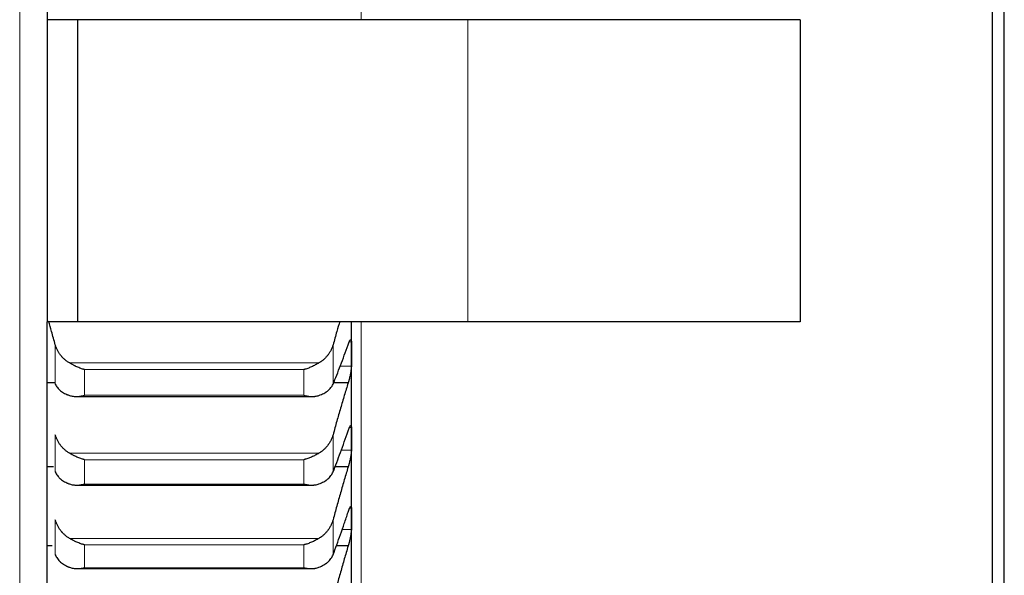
# Model space of a CAD drawing. Header units: inches. Extents: x 0 to 17820, y -10 to 12600.
# Tile 47 of 256: x 6498 to 6661, y 3415 to 3507. Entities that reach past the tile are written whole.
import ezdxf

# ---------------------------------------------------------------- set-up
doc = ezdxf.new("R2010")
doc.units = ezdxf.units.IN
doc.layers.add('1', color=7, linetype='Continuous', true_color=0xffffff)

msp = doc.modelspace()

# ---------------------------------------------------------------- linework, layer by layer
at = {"layer": '1', "color": 110, "linetype": 'Continuous', "lineweight": 13}
for p, q in [((6554.434, 3956.589), (6554.434, 3506.582)), ((6497.97, 3331.189), (6497.97, 3631.988)), ((6572.073, 3506.589), (6572.073, 3456.589)), ((6554.434, 3456.571), (6554.434, 3341.589)), ((6503.86, 3446.31), (6503.86, 3452.829)), ((6549.807, 3446.31), (6549.807, 3452.829)), ((6552.831, 3453.281), (6552.467, 3453.281)), ((6547.465, 3449.812), (6506.202, 3449.812)), ((6544.978, 3448.716), (6508.69, 3448.716)), ((6508.69, 3444.459), (6508.69, 3448.716)), ((6544.978, 3444.459), (6544.978, 3448.716)), ((6552.831, 3449.286), (6550.943, 3449.286)), ((6544.978, 3444.459), (6508.69, 3444.459)), ((6552.831, 3439.13), (6552.51, 3439.13)), ((6503.86, 3431.78), (6503.86, 3437.944)), ((6549.807, 3431.78), (6549.807, 3437.944)), ((6547.465, 3434.887), (6506.202, 3434.887)), ((6552.831, 3435.361), (6551.12, 3435.361)), ((6544.978, 3433.805), (6508.69, 3433.805)), ((6508.69, 3429.781), (6508.69, 3433.805)), ((6544.978, 3429.781), (6544.978, 3433.805)), ((6544.978, 3429.781), (6508.69, 3429.781)), ((6552.831, 3425.807), (6552.553, 3425.807)), ((6503.86, 3418.091), (6503.86, 3423.889)), ((6549.807, 3418.091), (6549.807, 3423.889)), ((6552.831, 3422.271), (6551.284, 3422.271)), ((6547.465, 3420.797), (6506.202, 3420.797)), ((6544.978, 3419.732), (6508.69, 3419.732)), ((6508.69, 3415.946), (6508.69, 3419.732)), ((6544.978, 3415.946), (6544.978, 3419.732)), ((6544.978, 3415.946), (6508.69, 3415.946))]:
    msp.add_line(p, q, dxfattribs=at)
at = {"layer": '1', "color": 2, "linetype": 'Continuous', "lineweight": 25}
for p, q in [((6658.834, 3956.589), (6658.834, 3341.589)), ((6660.834, 3343.589), (6660.834, 3956.589)), ((6502.534, 3627.007), (6502.534, 3506.589)), ((6507.534, 3506.589), (6502.534, 3506.589)), ((6502.534, 3506.589), (6502.534, 3456.589)), ((6572.073, 3506.589), (6507.534, 3506.589)), ((6507.534, 3506.589), (6507.534, 3456.589)), ((6627.073, 3506.589), (6572.073, 3506.589)), ((6627.073, 3506.589), (6627.073, 3456.589)), ((6507.534, 3456.589), (6502.534, 3456.589)), ((6502.534, 3336.17), (6502.534, 3456.589)), ((6572.073, 3456.589), (6507.534, 3456.589)), ((6552.834, 3451.284), (6552.834, 3456.589)), ((6627.073, 3456.589), (6572.073, 3456.589)), ((6552.834, 3437.246), (6552.834, 3451.284)), ((6503.784, 3446.51), (6502.534, 3446.51)), ((6552.296, 3446.51), (6549.884, 3446.51)), ((6507.322, 3444.264), (6546.341, 3444.264)), ((6552.834, 3424.039), (6552.834, 3437.246)), ((6503.557, 3432.607), (6502.534, 3432.607)), ((6552.296, 3432.607), (6550.11, 3432.607)), ((6507.395, 3429.609), (6546.255, 3429.609)), ((6552.834, 3411.686), (6552.834, 3424.039)), ((6503.348, 3419.542), (6502.534, 3419.542)), ((6552.296, 3419.542), (6550.32, 3419.542)), ((6507.476, 3415.796), (6546.168, 3415.796))]:
    msp.add_line(p, q, dxfattribs=at)
for points, knots in [([(6503.86, 3452.829), (6503.656, 3453.567), (6503.29, 3454.869), (6502.921, 3456.142), (6502.757, 3456.697)], [0, 0, 0, 0, 0.5589715, 1, 1, 1, 1]), ([(6550.91, 3456.697), (6550.747, 3456.142), (6550.378, 3454.869), (6550.011, 3453.567), (6549.807, 3452.829)], [0, 0, 0, 0, 0.4410285, 1, 1, 1, 1]), ([(6506.202, 3449.812), (6506.056, 3449.897), (6505.916, 3449.988), (6505.648, 3450.182), (6505.39, 3450.388), (6505.154, 3450.617), (6505.013, 3450.767), (6504.985, 3450.798), (6504.93, 3450.859), (6504.903, 3450.89), (6504.823, 3450.985), (6504.771, 3451.049), (6504.622, 3451.243), (6504.529, 3451.376), (6504.357, 3451.649), (6504.278, 3451.789), (6504.17, 3452.004), (6504.136, 3452.077), (6504.087, 3452.187), (6504.071, 3452.224), (6504.04, 3452.298), (6504.025, 3452.336), (6503.953, 3452.523), (6503.903, 3452.675), (6503.86, 3452.829)], [0, 0, 0, 0, 0.125, 0.125, 0.25, 0.375, 0.375, 0.40625, 0.40625, 0.4375, 0.4375, 0.5, 0.5, 0.625, 0.625, 0.75, 0.75, 0.8125, 0.8125, 0.84375, 0.84375, 0.875, 0.875, 1, 1, 1, 1]), ([(6549.807, 3452.829), (6549.765, 3452.675), (6549.715, 3452.524), (6549.6, 3452.227), (6549.471, 3451.935), (6549.314, 3451.654), (6549.184, 3451.448), (6549.139, 3451.38), (6549.069, 3451.279), (6549.045, 3451.246), (6548.997, 3451.18), (6548.972, 3451.147), (6548.847, 3450.985), (6548.636, 3450.736), (6548.401, 3450.507), (6548.154, 3450.289), (6548.024, 3450.185), (6547.854, 3450.062), (6547.82, 3450.038), (6547.751, 3449.991), (6547.646, 3449.921), (6547.538, 3449.854), (6547.465, 3449.812)], [0, 0, 0, 0, 0.125, 0.125, 0.25, 0.375, 0.375, 0.4375, 0.4375, 0.46875, 0.46875, 0.5, 0.5, 0.625, 0.75, 0.75, 0.875, 0.875, 0.90625, 0.90625, 0.9375, 1, 1, 1, 1]), ([(6552.296, 3452.831), (6552.331, 3452.935), (6552.365, 3453.031), (6552.415, 3453.161), (6552.432, 3453.202), (6552.456, 3453.261), (6552.465, 3453.28), (6552.481, 3453.317), (6552.489, 3453.334), (6552.529, 3453.42), (6552.56, 3453.477), (6552.603, 3453.546), (6552.617, 3453.566), (6552.637, 3453.592), (6552.644, 3453.599), (6552.657, 3453.614), (6552.664, 3453.62), (6552.695, 3453.647), (6552.717, 3453.657), (6552.742, 3453.653), (6552.747, 3453.651), (6552.756, 3453.646), (6552.761, 3453.643), (6552.773, 3453.631), (6552.781, 3453.619), (6552.802, 3453.576), (6552.813, 3453.534), (6552.822, 3453.466), (6552.823, 3453.452), (6552.826, 3453.422), (6552.827, 3453.406), (6552.83, 3453.356), (6552.831, 3453.32), (6552.831, 3453.281)], [0, 0, 0, 0, 0.125, 0.125, 0.1875, 0.1875, 0.21875, 0.21875, 0.25, 0.25, 0.375, 0.375, 0.4375, 0.4375, 0.46875, 0.46875, 0.5, 0.5, 0.625, 0.625, 0.65625, 0.65625, 0.6875, 0.6875, 0.75, 0.75, 0.875, 0.875, 0.90625, 0.90625, 0.9375, 0.9375, 1, 1, 1, 1]), ([(6508.69, 3448.716), (6508.686, 3448.716), (6508.683, 3448.717), (6508.677, 3448.719), (6508.673, 3448.72), (6508.663, 3448.723), (6508.643, 3448.728), (6508.597, 3448.741), (6508.504, 3448.768), (6508.425, 3448.792), (6508.267, 3448.842), (6508.162, 3448.878), (6507.848, 3448.993), (6507.64, 3449.078), (6507.329, 3449.218), (6507.226, 3449.266), (6507.07, 3449.342), (6507.018, 3449.368), (6506.915, 3449.42), (6506.863, 3449.447), (6506.708, 3449.528), (6506.606, 3449.584), (6506.403, 3449.697), (6506.302, 3449.754), (6506.202, 3449.812)], [0, 0, 0, 0, 0.0039063, 0.0039063, 0.0078125, 0.0078125, 0.015625, 0.03125, 0.0625, 0.125, 0.125, 0.25, 0.25, 0.5, 0.5, 0.625, 0.625, 0.6875, 0.6875, 0.75, 0.75, 0.875, 0.875, 1, 1, 1, 1]), ([(6547.465, 3449.812), (6547.366, 3449.754), (6547.265, 3449.697), (6547.064, 3449.585), (6546.963, 3449.53), (6546.759, 3449.423), (6546.656, 3449.371), (6546.45, 3449.27), (6546.346, 3449.221), (6546.136, 3449.127), (6546.031, 3449.082), (6545.821, 3448.996), (6545.716, 3448.955), (6545.506, 3448.879), (6545.401, 3448.843), (6545.242, 3448.792), (6545.163, 3448.768), (6545.071, 3448.741), (6545.024, 3448.728), (6545.004, 3448.723), (6544.991, 3448.719), (6544.984, 3448.717), (6544.978, 3448.716)], [0, 0, 0, 0, 0.125, 0.125, 0.25, 0.25, 0.375, 0.375, 0.5, 0.5, 0.625, 0.625, 0.75, 0.75, 0.875, 0.875, 0.9375, 0.96875, 0.984375, 0.9921875, 0.9921875, 1, 1, 1, 1]), ([(6552.831, 3449.286), (6552.831, 3449.247), (6552.829, 3449.165), (6552.821, 3449.027), (6552.812, 3448.927), (6552.804, 3448.848), (6552.801, 3448.821), (6552.795, 3448.766), (6552.792, 3448.738), (6552.774, 3448.598), (6552.758, 3448.481), (6552.733, 3448.327), (6552.728, 3448.296), (6552.72, 3448.249), (6552.717, 3448.234), (6552.711, 3448.202), (6552.697, 3448.123), (6552.671, 3447.98), (6552.645, 3447.851), (6552.618, 3447.722), (6552.604, 3447.657), (6552.56, 3447.462), (6552.529, 3447.335), (6552.482, 3447.148), (6552.466, 3447.086), (6552.441, 3446.994), (6552.432, 3446.964), (6552.416, 3446.904), (6552.407, 3446.874), (6552.365, 3446.727), (6552.331, 3446.616), (6552.296, 3446.51)], [0, 0, 0, 0, 0.0625, 0.125, 0.1875, 0.1875, 0.21875, 0.21875, 0.25, 0.25, 0.375, 0.375, 0.40625, 0.40625, 0.421875, 0.421875, 0.4375, 0.5, 0.5625, 0.5625, 0.625, 0.625, 0.75, 0.75, 0.8125, 0.8125, 0.84375, 0.84375, 0.875, 0.875, 1, 1, 1, 1]), ([(6503.86, 3446.31), (6503.903, 3446.209), (6503.953, 3446.11), (6504.067, 3445.918), (6504.196, 3445.73), (6504.354, 3445.553), (6504.483, 3445.424), (6504.528, 3445.382), (6504.599, 3445.319), (6504.622, 3445.298), (6504.671, 3445.257), (6504.695, 3445.237), (6504.82, 3445.137), (6505.032, 3444.985), (6505.267, 3444.847), (6505.514, 3444.716), (6505.643, 3444.655), (6505.813, 3444.582), (6505.848, 3444.568), (6505.917, 3444.54), (6506.022, 3444.498), (6506.129, 3444.459), (6506.202, 3444.435)], [0, 0, 0, 0, 0.125, 0.125, 0.25, 0.375, 0.375, 0.4375, 0.4375, 0.46875, 0.46875, 0.5, 0.5, 0.625, 0.75, 0.75, 0.875, 0.875, 0.90625, 0.90625, 0.9375, 1, 1, 1, 1]), ([(6547.465, 3444.435), (6547.611, 3444.484), (6547.751, 3444.538), (6548.02, 3444.653), (6548.278, 3444.775), (6548.514, 3444.913), (6548.655, 3445.004), (6548.682, 3445.023), (6548.737, 3445.061), (6548.764, 3445.08), (6548.845, 3445.137), (6548.896, 3445.176), (6549.046, 3445.296), (6549.139, 3445.379), (6549.31, 3445.55), (6549.389, 3445.638), (6549.497, 3445.775), (6549.532, 3445.822), (6549.581, 3445.892), (6549.596, 3445.916), (6549.627, 3445.964), (6549.642, 3445.988), (6549.715, 3446.11), (6549.765, 3446.209), (6549.807, 3446.31)], [0, 0, 0, 0, 0.125, 0.125, 0.25, 0.375, 0.375, 0.40625, 0.40625, 0.4375, 0.4375, 0.5, 0.5, 0.625, 0.625, 0.75, 0.75, 0.8125, 0.8125, 0.84375, 0.84375, 0.875, 0.875, 1, 1, 1, 1]), ([(6506.202, 3444.435), (6506.302, 3444.401), (6506.402, 3444.373), (6506.603, 3444.327), (6506.705, 3444.309), (6506.908, 3444.282), (6507.011, 3444.274), (6507.218, 3444.264), (6507.322, 3444.263), (6507.532, 3444.269), (6507.637, 3444.275), (6507.846, 3444.295), (6507.951, 3444.308), (6508.161, 3444.341), (6508.267, 3444.36), (6508.425, 3444.394), (6508.504, 3444.412), (6508.597, 3444.435), (6508.643, 3444.447), (6508.663, 3444.452), (6508.676, 3444.455), (6508.683, 3444.457), (6508.69, 3444.459)], [0, 0, 0, 0, 0.125, 0.125, 0.25, 0.25, 0.375, 0.375, 0.5, 0.5, 0.625, 0.625, 0.75, 0.75, 0.875, 0.875, 0.9375, 0.96875, 0.984375, 0.9921875, 0.9921875, 1, 1, 1, 1]), ([(6544.978, 3444.459), (6544.981, 3444.458), (6544.984, 3444.457), (6544.991, 3444.455), (6544.994, 3444.454), (6545.004, 3444.452), (6545.024, 3444.447), (6545.071, 3444.435), (6545.163, 3444.412), (6545.242, 3444.394), (6545.4, 3444.361), (6545.505, 3444.341), (6545.819, 3444.292), (6546.027, 3444.272), (6546.338, 3444.263), (6546.442, 3444.264), (6546.597, 3444.271), (6546.649, 3444.274), (6546.753, 3444.283), (6546.805, 3444.289), (6546.96, 3444.309), (6547.062, 3444.327), (6547.265, 3444.373), (6547.365, 3444.401), (6547.465, 3444.435)], [0, 0, 0, 0, 0.0039063, 0.0039063, 0.0078125, 0.0078125, 0.015625, 0.03125, 0.0625, 0.125, 0.125, 0.25, 0.25, 0.5, 0.5, 0.625, 0.625, 0.6875, 0.6875, 0.75, 0.75, 0.875, 0.875, 1, 1, 1, 1]), ([(6552.296, 3438.568), (6552.331, 3438.676), (6552.365, 3438.774), (6552.415, 3438.91), (6552.432, 3438.953), (6552.456, 3439.015), (6552.465, 3439.035), (6552.481, 3439.074), (6552.489, 3439.093), (6552.529, 3439.184), (6552.56, 3439.245), (6552.603, 3439.321), (6552.617, 3439.344), (6552.637, 3439.373), (6552.644, 3439.382), (6552.657, 3439.399), (6552.664, 3439.407), (6552.695, 3439.44), (6552.717, 3439.455), (6552.742, 3439.458), (6552.747, 3439.457), (6552.756, 3439.455), (6552.761, 3439.453), (6552.773, 3439.445), (6552.781, 3439.436), (6552.802, 3439.4), (6552.813, 3439.364), (6552.822, 3439.302), (6552.823, 3439.289), (6552.826, 3439.261), (6552.827, 3439.246), (6552.83, 3439.2), (6552.831, 3439.167), (6552.831, 3439.13)], [0, 0, 0, 0, 0.125, 0.125, 0.1875, 0.1875, 0.21875, 0.21875, 0.25, 0.25, 0.375, 0.375, 0.4375, 0.4375, 0.46875, 0.46875, 0.5, 0.5, 0.625, 0.625, 0.65625, 0.65625, 0.6875, 0.6875, 0.75, 0.75, 0.875, 0.875, 0.90625, 0.90625, 0.9375, 0.9375, 1, 1, 1, 1]), ([(6506.202, 3434.887), (6506.056, 3434.973), (6505.916, 3435.065), (6505.648, 3435.261), (6505.39, 3435.47), (6505.154, 3435.701), (6505.013, 3435.854), (6504.985, 3435.884), (6504.93, 3435.947), (6504.903, 3435.978), (6504.823, 3436.074), (6504.771, 3436.139), (6504.622, 3436.335), (6504.529, 3436.47), (6504.357, 3436.747), (6504.278, 3436.889), (6504.17, 3437.107), (6504.136, 3437.18), (6504.087, 3437.292), (6504.071, 3437.33), (6504.04, 3437.405), (6504.025, 3437.443), (6503.953, 3437.633), (6503.903, 3437.788), (6503.86, 3437.944)], [0, 0, 0, 0, 0.125, 0.125, 0.25, 0.375, 0.375, 0.40625, 0.40625, 0.4375, 0.4375, 0.5, 0.5, 0.625, 0.625, 0.75, 0.75, 0.8125, 0.8125, 0.84375, 0.84375, 0.875, 0.875, 1, 1, 1, 1]), ([(6549.807, 3437.944), (6549.765, 3437.787), (6549.715, 3437.634), (6549.6, 3437.333), (6549.471, 3437.037), (6549.314, 3436.752), (6549.184, 3436.543), (6549.139, 3436.474), (6549.069, 3436.372), (6549.045, 3436.338), (6548.997, 3436.271), (6548.972, 3436.238), (6548.847, 3436.074), (6548.636, 3435.822), (6548.401, 3435.59), (6548.154, 3435.369), (6548.024, 3435.264), (6547.854, 3435.14), (6547.82, 3435.116), (6547.751, 3435.068), (6547.646, 3434.997), (6547.538, 3434.93), (6547.465, 3434.887)], [0, 0, 0, 0, 0.125, 0.125, 0.25, 0.375, 0.375, 0.4375, 0.4375, 0.46875, 0.46875, 0.5, 0.5, 0.625, 0.75, 0.75, 0.875, 0.875, 0.90625, 0.90625, 0.9375, 1, 1, 1, 1]), ([(6508.69, 3433.805), (6508.686, 3433.806), (6508.683, 3433.807), (6508.677, 3433.809), (6508.673, 3433.809), (6508.663, 3433.812), (6508.643, 3433.817), (6508.597, 3433.829), (6508.504, 3433.855), (6508.425, 3433.878), (6508.267, 3433.926), (6508.162, 3433.961), (6507.848, 3434.072), (6507.64, 3434.155), (6507.329, 3434.293), (6507.226, 3434.341), (6507.07, 3434.416), (6507.018, 3434.442), (6506.915, 3434.494), (6506.863, 3434.52), (6506.708, 3434.601), (6506.606, 3434.657), (6506.403, 3434.77), (6506.302, 3434.828), (6506.202, 3434.887)], [0, 0, 0, 0, 0.0039063, 0.0039063, 0.0078125, 0.0078125, 0.015625, 0.03125, 0.0625, 0.125, 0.125, 0.25, 0.25, 0.5, 0.5, 0.625, 0.625, 0.6875, 0.6875, 0.75, 0.75, 0.875, 0.875, 1, 1, 1, 1]), ([(6547.465, 3434.887), (6547.366, 3434.828), (6547.265, 3434.77), (6547.064, 3434.658), (6546.963, 3434.603), (6546.759, 3434.497), (6546.656, 3434.445), (6546.45, 3434.345), (6546.346, 3434.296), (6546.136, 3434.203), (6546.031, 3434.159), (6545.821, 3434.075), (6545.716, 3434.036), (6545.506, 3433.961), (6545.401, 3433.926), (6545.242, 3433.878), (6545.163, 3433.855), (6545.071, 3433.829), (6545.024, 3433.817), (6545.004, 3433.812), (6544.991, 3433.809), (6544.984, 3433.807), (6544.978, 3433.805)], [0, 0, 0, 0, 0.125, 0.125, 0.25, 0.25, 0.375, 0.375, 0.5, 0.5, 0.625, 0.625, 0.75, 0.75, 0.875, 0.875, 0.9375, 0.96875, 0.984375, 0.9921875, 0.9921875, 1, 1, 1, 1]), ([(6552.831, 3435.361), (6552.831, 3435.325), (6552.829, 3435.246), (6552.821, 3435.115), (6552.812, 3435.018), (6552.804, 3434.941), (6552.801, 3434.915), (6552.795, 3434.862), (6552.792, 3434.835), (6552.774, 3434.699), (6552.758, 3434.584), (6552.733, 3434.432), (6552.728, 3434.402), (6552.72, 3434.356), (6552.717, 3434.34), (6552.711, 3434.309), (6552.697, 3434.231), (6552.671, 3434.089), (6552.645, 3433.961), (6552.618, 3433.832), (6552.604, 3433.768), (6552.56, 3433.572), (6552.529, 3433.444), (6552.482, 3433.256), (6552.466, 3433.193), (6552.441, 3433.101), (6552.432, 3433.07), (6552.416, 3433.009), (6552.407, 3432.979), (6552.365, 3432.829), (6552.331, 3432.715), (6552.296, 3432.607)], [0, 0, 0, 0, 0.0625, 0.125, 0.1875, 0.1875, 0.21875, 0.21875, 0.25, 0.25, 0.375, 0.375, 0.40625, 0.40625, 0.421875, 0.421875, 0.4375, 0.5, 0.5625, 0.5625, 0.625, 0.625, 0.75, 0.75, 0.8125, 0.8125, 0.84375, 0.84375, 0.875, 0.875, 1, 1, 1, 1]), ([(6503.86, 3431.78), (6503.903, 3431.674), (6503.953, 3431.57), (6504.067, 3431.367), (6504.196, 3431.17), (6504.354, 3430.984), (6504.483, 3430.848), (6504.528, 3430.803), (6504.599, 3430.737), (6504.622, 3430.715), (6504.671, 3430.672), (6504.695, 3430.65), (6504.82, 3430.545), (6505.032, 3430.384), (6505.267, 3430.239), (6505.514, 3430.1), (6505.643, 3430.035), (6505.813, 3429.958), (6505.848, 3429.943), (6505.917, 3429.913), (6506.022, 3429.87), (6506.129, 3429.829), (6506.202, 3429.802)], [0, 0, 0, 0, 0.125, 0.125, 0.25, 0.375, 0.375, 0.4375, 0.4375, 0.46875, 0.46875, 0.5, 0.5, 0.625, 0.75, 0.75, 0.875, 0.875, 0.90625, 0.90625, 0.9375, 1, 1, 1, 1]), ([(6547.465, 3429.802), (6547.611, 3429.855), (6547.751, 3429.912), (6548.02, 3430.033), (6548.278, 3430.163), (6548.514, 3430.309), (6548.655, 3430.405), (6548.682, 3430.424), (6548.737, 3430.464), (6548.764, 3430.484), (6548.845, 3430.545), (6548.896, 3430.586), (6549.046, 3430.713), (6549.139, 3430.8), (6549.31, 3430.98), (6549.389, 3431.073), (6549.497, 3431.217), (6549.532, 3431.266), (6549.581, 3431.341), (6549.596, 3431.366), (6549.627, 3431.416), (6549.642, 3431.441), (6549.715, 3431.569), (6549.765, 3431.674), (6549.807, 3431.78)], [0, 0, 0, 0, 0.125, 0.125, 0.25, 0.375, 0.375, 0.40625, 0.40625, 0.4375, 0.4375, 0.5, 0.5, 0.625, 0.625, 0.75, 0.75, 0.8125, 0.8125, 0.84375, 0.84375, 0.875, 0.875, 1, 1, 1, 1]), ([(6506.202, 3429.802), (6506.302, 3429.766), (6506.402, 3429.736), (6506.603, 3429.687), (6506.705, 3429.667), (6506.908, 3429.636), (6507.011, 3429.625), (6507.218, 3429.611), (6507.322, 3429.608), (6507.532, 3429.61), (6507.637, 3429.614), (6507.846, 3429.63), (6507.951, 3429.642), (6508.161, 3429.671), (6508.267, 3429.689), (6508.425, 3429.72), (6508.504, 3429.736), (6508.597, 3429.758), (6508.643, 3429.769), (6508.663, 3429.774), (6508.676, 3429.777), (6508.683, 3429.779), (6508.69, 3429.781)], [0, 0, 0, 0, 0.125, 0.125, 0.25, 0.25, 0.375, 0.375, 0.5, 0.5, 0.625, 0.625, 0.75, 0.75, 0.875, 0.875, 0.9375, 0.96875, 0.984375, 0.9921875, 0.9921875, 1, 1, 1, 1]), ([(6544.978, 3429.781), (6544.981, 3429.78), (6544.984, 3429.779), (6544.991, 3429.777), (6544.994, 3429.776), (6545.004, 3429.774), (6545.024, 3429.769), (6545.071, 3429.758), (6545.163, 3429.736), (6545.242, 3429.72), (6545.4, 3429.689), (6545.505, 3429.671), (6545.819, 3429.628), (6546.027, 3429.611), (6546.338, 3429.608), (6546.442, 3429.611), (6546.597, 3429.621), (6546.649, 3429.625), (6546.753, 3429.636), (6546.805, 3429.643), (6546.96, 3429.666), (6547.062, 3429.686), (6547.265, 3429.736), (6547.365, 3429.766), (6547.465, 3429.802)], [0, 0, 0, 0, 0.0039063, 0.0039063, 0.0078125, 0.0078125, 0.015625, 0.03125, 0.0625, 0.125, 0.125, 0.25, 0.25, 0.5, 0.5, 0.625, 0.625, 0.6875, 0.6875, 0.75, 0.75, 0.875, 0.875, 1, 1, 1, 1]), ([(6552.296, 3425.135), (6552.331, 3425.246), (6552.365, 3425.347), (6552.415, 3425.489), (6552.432, 3425.534), (6552.456, 3425.598), (6552.465, 3425.619), (6552.481, 3425.66), (6552.489, 3425.68), (6552.529, 3425.776), (6552.56, 3425.842), (6552.603, 3425.925), (6552.617, 3425.95), (6552.637, 3425.983), (6552.644, 3425.994), (6552.657, 3426.013), (6552.664, 3426.022), (6552.695, 3426.062), (6552.717, 3426.082), (6552.742, 3426.091), (6552.747, 3426.092), (6552.756, 3426.092), (6552.761, 3426.091), (6552.773, 3426.087), (6552.781, 3426.081), (6552.802, 3426.053), (6552.813, 3426.022), (6552.822, 3425.966), (6552.823, 3425.954), (6552.826, 3425.929), (6552.827, 3425.915), (6552.83, 3425.873), (6552.831, 3425.841), (6552.831, 3425.807)], [0, 0, 0, 0, 0.125, 0.125, 0.1875, 0.1875, 0.21875, 0.21875, 0.25, 0.25, 0.375, 0.375, 0.4375, 0.4375, 0.46875, 0.46875, 0.5, 0.5, 0.625, 0.625, 0.65625, 0.65625, 0.6875, 0.6875, 0.75, 0.75, 0.875, 0.875, 0.90625, 0.90625, 0.9375, 0.9375, 1, 1, 1, 1]), ([(6506.202, 3420.797), (6506.056, 3420.884), (6505.916, 3420.977), (6505.648, 3421.175), (6505.39, 3421.386), (6505.154, 3421.62), (6505.013, 3421.774), (6504.985, 3421.805), (6504.93, 3421.868), (6504.903, 3421.9), (6504.823, 3421.996), (6504.771, 3422.062), (6504.622, 3422.261), (6504.529, 3422.397), (6504.357, 3422.677), (6504.278, 3422.821), (6504.17, 3423.041), (6504.136, 3423.116), (6504.087, 3423.229), (6504.071, 3423.267), (6504.04, 3423.343), (6504.025, 3423.382), (6503.953, 3423.574), (6503.903, 3423.731), (6503.86, 3423.889)], [0, 0, 0, 0, 0.125, 0.125, 0.25, 0.375, 0.375, 0.40625, 0.40625, 0.4375, 0.4375, 0.5, 0.5, 0.625, 0.625, 0.75, 0.75, 0.8125, 0.8125, 0.84375, 0.84375, 0.875, 0.875, 1, 1, 1, 1]), ([(6549.807, 3423.889), (6549.765, 3423.731), (6549.715, 3423.575), (6549.6, 3423.27), (6549.471, 3422.971), (6549.314, 3422.683), (6549.184, 3422.471), (6549.139, 3422.402), (6549.069, 3422.298), (6549.045, 3422.264), (6548.997, 3422.196), (6548.972, 3422.163), (6548.847, 3421.997), (6548.636, 3421.742), (6548.401, 3421.508), (6548.154, 3421.284), (6548.024, 3421.178), (6547.854, 3421.053), (6547.82, 3421.028), (6547.751, 3420.979), (6547.646, 3420.908), (6547.538, 3420.84), (6547.465, 3420.797)], [0, 0, 0, 0, 0.125, 0.125, 0.25, 0.375, 0.375, 0.4375, 0.4375, 0.46875, 0.46875, 0.5, 0.5, 0.625, 0.75, 0.75, 0.875, 0.875, 0.90625, 0.90625, 0.9375, 1, 1, 1, 1]), ([(6552.831, 3422.271), (6552.831, 3422.237), (6552.829, 3422.163), (6552.821, 3422.037), (6552.812, 3421.944), (6552.804, 3421.87), (6552.801, 3421.845), (6552.795, 3421.793), (6552.792, 3421.767), (6552.774, 3421.635), (6552.758, 3421.522), (6552.733, 3421.374), (6552.728, 3421.344), (6552.72, 3421.298), (6552.717, 3421.283), (6552.711, 3421.252), (6552.697, 3421.175), (6552.671, 3421.035), (6552.645, 3420.908), (6552.618, 3420.78), (6552.604, 3420.715), (6552.56, 3420.52), (6552.529, 3420.391), (6552.482, 3420.202), (6552.466, 3420.139), (6552.441, 3420.045), (6552.432, 3420.014), (6552.416, 3419.952), (6552.407, 3419.921), (6552.365, 3419.77), (6552.331, 3419.654), (6552.296, 3419.542)], [0, 0, 0, 0, 0.0625, 0.125, 0.1875, 0.1875, 0.21875, 0.21875, 0.25, 0.25, 0.375, 0.375, 0.40625, 0.40625, 0.421875, 0.421875, 0.4375, 0.5, 0.5625, 0.5625, 0.625, 0.625, 0.75, 0.75, 0.8125, 0.8125, 0.84375, 0.84375, 0.875, 0.875, 1, 1, 1, 1]), ([(6508.69, 3419.732), (6508.686, 3419.733), (6508.683, 3419.734), (6508.677, 3419.735), (6508.673, 3419.736), (6508.663, 3419.738), (6508.643, 3419.743), (6508.597, 3419.755), (6508.504, 3419.779), (6508.319, 3419.831), (6508.162, 3419.881), (6507.848, 3419.988), (6507.64, 3420.069), (6507.329, 3420.204), (6507.226, 3420.252), (6507.07, 3420.326), (6507.018, 3420.351), (6506.915, 3420.403), (6506.863, 3420.43), (6506.708, 3420.51), (6506.606, 3420.566), (6506.403, 3420.679), (6506.302, 3420.738), (6506.202, 3420.797)], [0, 0, 0, 0, 0.0039062, 0.0039062, 0.0078125, 0.0078125, 0.015625, 0.03125, 0.0625, 0.125, 0.25, 0.25, 0.5, 0.5, 0.625, 0.625, 0.6875, 0.6875, 0.75, 0.75, 0.875, 0.875, 1, 1, 1, 1]), ([(6547.465, 3420.797), (6547.366, 3420.738), (6547.265, 3420.68), (6547.064, 3420.567), (6546.963, 3420.512), (6546.759, 3420.406), (6546.656, 3420.354), (6546.45, 3420.255), (6546.346, 3420.208), (6546.136, 3420.116), (6546.031, 3420.073), (6545.821, 3419.991), (6545.716, 3419.953), (6545.506, 3419.881), (6545.401, 3419.847), (6545.242, 3419.801), (6545.163, 3419.779), (6545.071, 3419.755), (6545.024, 3419.743), (6545.004, 3419.738), (6544.991, 3419.735), (6544.984, 3419.734), (6544.978, 3419.732)], [0, 0, 0, 0, 0.125, 0.125, 0.25, 0.25, 0.375, 0.375, 0.5, 0.5, 0.625, 0.625, 0.75, 0.75, 0.875, 0.875, 0.9375, 0.96875, 0.984375, 0.9921875, 0.9921875, 1, 1, 1, 1]), ([(6503.86, 3418.091), (6503.903, 3417.979), (6503.953, 3417.87), (6504.067, 3417.658), (6504.196, 3417.452), (6504.354, 3417.256), (6504.483, 3417.113), (6504.528, 3417.066), (6504.599, 3416.997), (6504.622, 3416.974), (6504.671, 3416.928), (6504.695, 3416.906), (6504.82, 3416.795), (6505.032, 3416.626), (6505.267, 3416.473), (6505.514, 3416.328), (6505.643, 3416.259), (6505.813, 3416.178), (6505.848, 3416.162), (6505.917, 3416.131), (6506.022, 3416.085), (6506.129, 3416.041), (6506.202, 3416.014)], [0, 0, 0, 0, 0.125, 0.125, 0.25, 0.375, 0.375, 0.4375, 0.4375, 0.46875, 0.46875, 0.5, 0.5, 0.625, 0.75, 0.75, 0.875, 0.875, 0.90625, 0.90625, 0.9375, 1, 1, 1, 1]), ([(6547.465, 3416.014), (6547.611, 3416.069), (6547.751, 3416.129), (6548.02, 3416.257), (6548.278, 3416.393), (6548.514, 3416.547), (6548.655, 3416.648), (6548.682, 3416.668), (6548.737, 3416.71), (6548.764, 3416.731), (6548.845, 3416.795), (6548.896, 3416.839), (6549.046, 3416.971), (6549.139, 3417.063), (6549.31, 3417.252), (6549.389, 3417.35), (6549.497, 3417.501), (6549.532, 3417.552), (6549.581, 3417.63), (6549.596, 3417.656), (6549.627, 3417.709), (6549.642, 3417.736), (6549.715, 3417.87), (6549.765, 3417.979), (6549.807, 3418.091)], [0, 0, 0, 0, 0.125, 0.125, 0.25, 0.375, 0.375, 0.40625, 0.40625, 0.4375, 0.4375, 0.5, 0.5, 0.625, 0.625, 0.75, 0.75, 0.8125, 0.8125, 0.84375, 0.84375, 0.875, 0.875, 1, 1, 1, 1]), ([(6506.202, 3416.014), (6506.302, 3415.976), (6506.402, 3415.944), (6506.603, 3415.89), (6506.705, 3415.868), (6506.908, 3415.833), (6507.011, 3415.82), (6507.218, 3415.802), (6507.322, 3415.797), (6507.532, 3415.795), (6507.637, 3415.798), (6507.846, 3415.81), (6507.951, 3415.819), (6508.161, 3415.845), (6508.267, 3415.861), (6508.425, 3415.889), (6508.504, 3415.905), (6508.597, 3415.925), (6508.643, 3415.935), (6508.663, 3415.94), (6508.676, 3415.943), (6508.683, 3415.944), (6508.69, 3415.946)], [0, 0, 0, 0, 0.125, 0.125, 0.25, 0.25, 0.375, 0.375, 0.5, 0.5, 0.625, 0.625, 0.75, 0.75, 0.875, 0.875, 0.9375, 0.96875, 0.984375, 0.9921875, 0.9921875, 1, 1, 1, 1]), ([(6544.978, 3415.946), (6544.981, 3415.945), (6544.984, 3415.944), (6544.991, 3415.943), (6544.994, 3415.942), (6545.004, 3415.94), (6545.024, 3415.935), (6545.071, 3415.925), (6545.163, 3415.905), (6545.242, 3415.889), (6545.4, 3415.861), (6545.505, 3415.845), (6545.819, 3415.807), (6546.027, 3415.794), (6546.338, 3415.797), (6546.442, 3415.802), (6546.597, 3415.815), (6546.649, 3415.82), (6546.753, 3415.834), (6546.805, 3415.841), (6546.96, 3415.868), (6547.062, 3415.89), (6547.265, 3415.944), (6547.365, 3415.976), (6547.465, 3416.014)], [0, 0, 0, 0, 0.0039063, 0.0039063, 0.0078125, 0.0078125, 0.015625, 0.03125, 0.0625, 0.125, 0.125, 0.25, 0.25, 0.5, 0.5, 0.625, 0.625, 0.6875, 0.6875, 0.75, 0.75, 0.875, 0.875, 1, 1, 1, 1])]:
    msp.add_open_spline(points, degree=3, knots=knots, dxfattribs=at)
for points in [[(6549.807, 3446.31), (6550.011, 3446.796), (6550.421, 3447.798), (6551.04, 3449.385), (6551.665, 3451.058), (6552.085, 3452.23), (6552.296, 3452.831)], [(6552.831, 3453.281), (6552.833, 3452.616), (6552.834, 3451.95), (6552.834, 3451.284)], [(6552.834, 3451.284), (6552.834, 3450.618), (6552.833, 3449.952), (6552.831, 3449.286)], [(6552.296, 3446.51), (6552.085, 3445.831), (6551.665, 3444.454), (6551.04, 3442.339), (6550.421, 3440.171), (6550.011, 3438.692), (6549.807, 3437.944)], [(6549.807, 3431.78), (6550.011, 3432.291), (6550.421, 3433.34), (6551.04, 3434.996), (6551.665, 3436.734), (6552.085, 3437.948), (6552.296, 3438.568)], [(6552.831, 3439.13), (6552.833, 3438.502), (6552.834, 3437.874), (6552.834, 3437.246)], [(6552.834, 3437.246), (6552.834, 3436.618), (6552.833, 3435.989), (6552.831, 3435.361)], [(6552.296, 3432.607), (6552.085, 3431.912), (6551.665, 3430.506), (6551.04, 3428.35), (6550.421, 3426.147), (6550.011, 3424.647), (6549.807, 3423.889)], [(6549.807, 3418.091), (6550.011, 3418.625), (6550.421, 3419.72), (6551.04, 3421.443), (6551.665, 3423.243), (6552.085, 3424.496), (6552.296, 3425.135)], [(6552.831, 3425.807), (6552.833, 3425.218), (6552.834, 3424.628), (6552.834, 3424.039)], [(6552.834, 3424.039), (6552.834, 3423.45), (6552.833, 3422.861), (6552.831, 3422.271)], [(6552.296, 3419.542), (6552.085, 3418.833), (6551.665, 3417.4), (6551.04, 3415.207), (6550.421, 3412.972), (6550.011, 3411.454), (6549.807, 3410.687)]]:
    msp.add_open_spline(points, degree=3, dxfattribs=at)

doc.saveas('drawing.dxf')
